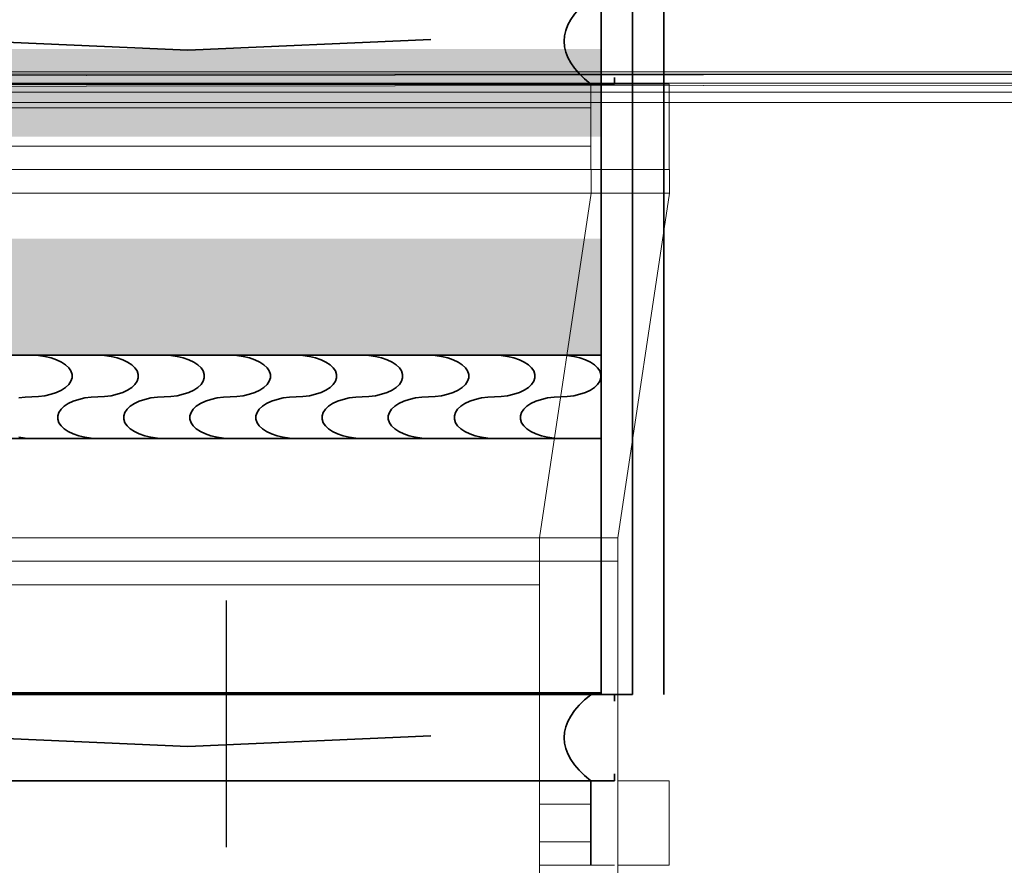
# Model space of a CAD drawing. Header units: millimetres. Extents: x -1465 to 393277, y -3788 to 454312.
# Tile 80 of 256: x 18986 to 20244, y 10342 to 11421. Entities that reach past the tile are written whole.
import ezdxf

# ---------------------------------------------------------------- set-up
doc = ezdxf.new("R2010")
doc.units = ezdxf.units.MM
doc.header["$XCLIPFRAME"] = 2
doc.linetypes.add('Dashed2cust', pattern=[50, 25, -25])
for name, color, linetype in [('FLUID-N2', 8, 'Continuous'), ('FLUID-N2-INS', 8, 'Continuous'), ('FLUID-W2', 8, 'Continuous'), ('FLUID-W2-150-ARRDU', 8, 'Continuous'), ('FLUID-W2-INS', 8, 'Continuous'), ('Konstrukcja - Dach', 8, 'Continuous'), ('niebieska', 8, 'Continuous')]:
    doc.layers.add(name, color=color, linetype=linetype)
picture_1 = doc.add_image_def('image1.bmp', size_in_pixel=(951, 911))

msp = doc.modelspace()

# ---------------------------------------------------------------- hatches: boundary and pattern name
at = {"layer": 'niebieska', "linetype": 'Continuous', "lineweight": 18, "ltscale": 100}
msp.add_hatch(color=8, dxfattribs=at).paths.add_polyline_path([(19728.8, 11383.8), (17911.8, 11383.8), (17911.8, 11271.8), (19728.8, 11271.8)])
at = {"layer": 'niebieska', "linetype": 'Continuous', "lineweight": 0, "ltscale": 100}
msp.add_hatch(color=8, dxfattribs=at).paths.add_polyline_path([(19728.8, 11141.8), (17911.8, 11141.8), (17911.8, 10992.8), (19728.8, 10992.8)])

# ---------------------------------------------------------------- linework, layer by layer
at = {"color": 8, "linetype": 'Dashed2cust', "lineweight": 35, "ltscale": 100}
msp.add_line((19808.8, 12527.8), (19808.8, 10559.8), dxfattribs=at)
at = {"color": 8, "linetype": 'Continuous', "lineweight": 35, "ltscale": 100}
for p, q in [((19728.8, 11448.8), (19728.8, 10561.8)), ((19768.8, 11448.8), (19768.8, 10559.8)), ((17911.8, 10561.8), (19728.8, 10561.8)), ((17911.8, 10559.8), (19728.8, 10559.8)), ((19715.8, 10559.8), (19715.8, 10561.8)), ((19728.8, 10559.8), (19768.8, 10559.8))]:
    msp.add_line(p, q, dxfattribs=at)
at = {"color": 8, "linetype": 'Continuous', "lineweight": 35, "ltscale": 100, "flags": 128}
for points in [[(17871.8, 12527.8), (19728.8, 12527.8), (19728.8, 10559.8), (17871.8, 10559.8)], [(17911.8, 10992.8), (17911.8, 10886.8), (19728.8, 10886.8), (19728.8, 10992.8)]]:
    msp.add_lwpolyline(points, close=True, dxfattribs=at)
for points in [[(19511.4, 11395.9), (19201, 11382.3), (18823.1, 11399.1), (18463.2, 11383.4), (18130.2, 11402.2)], [(17894.8, 11347.4), (17894.8, 11338.8), (19745.8, 11338.8), (19745.8, 11347.4)], [(19001.9, 10992.8), (19010.3, 10992.4), (19018.6, 10991.4), (19026.4, 10989.6), (19033.5, 10987.2), (19039.8, 10984.2), (19045, 10980.8), (19049.1, 10976.9), (19051.8, 10972.8), (19053.2, 10968.5), (19053.2, 10964.1), (19051.8, 10959.8), (19049.1, 10955.7), (19045, 10951.8), (19039.8, 10948.4), (19033.5, 10945.4), (19026.4, 10943), (19018.6, 10941.2), (19010.3, 10940.2), (19001.9, 10939.8), (18993.4, 10939.4), (18985.1, 10938.4)], [(19086.3, 10992.8), (19094.8, 10992.4), (19103, 10991.4), (19110.8, 10989.6), (19117.9, 10987.2), (19124.2, 10984.2), (19129.4, 10980.8), (19133.5, 10976.9), (19136.3, 10972.8), (19137.7, 10968.5), (19137.7, 10964.1), (19136.3, 10959.8), (19133.5, 10955.7), (19129.4, 10951.8), (19124.2, 10948.4), (19117.9, 10945.4), (19110.8, 10943), (19103, 10941.2), (19094.8, 10940.2), (19086.3, 10939.8), (19077.8, 10939.4), (19069.5, 10938.4), (19061.7, 10936.6), (19054.6, 10934.2), (19048.3, 10931.2), (19043.1, 10927.8), (19039.1, 10923.9), (19036.3, 10919.8), (19034.9, 10915.5), (19034.9, 10911.1), (19036.3, 10906.8), (19039.1, 10902.7), (19043.1, 10898.8), (19048.3, 10895.4), (19054.6, 10892.4), (19061.7, 10890), (19069.5, 10888.2), (19077.8, 10887.2), (19086.3, 10886.8)], [(19170.7, 10992.8), (19179.2, 10992.4), (19187.4, 10991.4), (19195.2, 10989.6), (19202.4, 10987.2), (19208.6, 10984.2), (19213.9, 10980.8), (19217.9, 10976.9), (19220.7, 10972.8), (19222.1, 10968.5), (19222.1, 10964.1), (19220.7, 10959.8), (19217.9, 10955.7), (19213.9, 10951.8), (19208.6, 10948.4), (19202.4, 10945.4), (19195.2, 10943), (19187.4, 10941.2), (19179.2, 10940.2), (19170.7, 10939.8), (19162.2, 10939.4), (19154, 10938.4), (19146.2, 10936.6), (19139, 10934.2), (19132.8, 10931.2), (19127.5, 10927.8), (19123.5, 10923.9), (19120.7, 10919.8), (19119.3, 10915.5), (19119.3, 10911.1), (19120.7, 10906.8), (19123.5, 10902.7), (19127.5, 10898.8), (19132.8, 10895.4), (19139, 10892.4), (19146.2, 10890), (19154, 10888.2), (19162.2, 10887.2), (19170.7, 10886.8)], [(19255.1, 10992.8), (19263.6, 10992.4), (19271.9, 10991.4), (19279.7, 10989.6), (19286.8, 10987.2), (19293, 10984.2), (19298.3, 10980.8), (19302.3, 10976.9), (19305.1, 10972.8), (19306.5, 10968.5), (19306.5, 10964.1), (19305.1, 10959.8), (19302.3, 10955.7), (19298.3, 10951.8), (19293, 10948.4), (19286.8, 10945.4), (19279.7, 10943), (19271.9, 10941.2), (19263.6, 10940.2), (19255.1, 10939.8), (19246.6, 10939.4), (19238.4, 10938.4), (19230.6, 10936.6), (19223.4, 10934.2), (19217.2, 10931.2), (19211.9, 10927.8), (19207.9, 10923.9), (19205.1, 10919.8), (19203.7, 10915.5), (19203.7, 10911.1), (19205.1, 10906.8), (19207.9, 10902.7), (19211.9, 10898.8), (19217.2, 10895.4), (19223.4, 10892.4), (19230.6, 10890), (19238.4, 10888.2), (19246.6, 10887.2), (19255.1, 10886.8)], [(19339.5, 10992.8), (19348, 10992.4), (19356.3, 10991.4), (19364.1, 10989.6), (19371.2, 10987.2), (19377.5, 10984.2), (19382.7, 10980.8), (19386.7, 10976.9), (19389.5, 10972.8), (19390.9, 10968.5), (19390.9, 10964.1), (19389.5, 10959.8), (19386.7, 10955.7), (19382.7, 10951.8), (19377.5, 10948.4), (19371.2, 10945.4), (19364.1, 10943), (19356.3, 10941.2), (19348, 10940.2), (19339.5, 10939.8), (19331, 10939.4), (19322.8, 10938.4), (19315, 10936.6), (19307.9, 10934.2), (19301.6, 10931.2), (19296.4, 10927.8), (19292.3, 10923.9), (19289.5, 10919.8), (19288.1, 10915.5), (19288.1, 10911.1), (19289.5, 10906.8), (19292.3, 10902.7), (19296.4, 10898.8), (19301.6, 10895.4), (19307.9, 10892.4), (19315, 10890), (19322.8, 10888.2), (19331, 10887.2), (19339.5, 10886.8)], [(19423.9, 10992.8), (19432.4, 10992.4), (19440.7, 10991.4), (19448.5, 10989.6), (19455.6, 10987.2), (19461.9, 10984.2), (19467.1, 10980.8), (19471.2, 10976.9), (19473.9, 10972.8), (19475.3, 10968.5), (19475.3, 10964.1), (19473.9, 10959.8), (19471.2, 10955.7), (19467.1, 10951.8), (19461.9, 10948.4), (19455.6, 10945.4), (19448.5, 10943), (19440.7, 10941.2), (19432.4, 10940.2), (19423.9, 10939.8), (19415.5, 10939.4), (19407.2, 10938.4), (19399.4, 10936.6), (19392.3, 10934.2), (19386, 10931.2), (19380.8, 10927.8), (19376.7, 10923.9), (19374, 10919.8), (19372.6, 10915.5), (19372.6, 10911.1), (19374, 10906.8), (19376.7, 10902.7), (19380.8, 10898.8), (19386, 10895.4), (19392.3, 10892.4), (19399.4, 10890), (19407.2, 10888.2), (19415.5, 10887.2), (19423.9, 10886.8)], [(19508.4, 10992.8), (19516.9, 10992.4), (19525.1, 10991.4), (19532.9, 10989.6), (19540, 10987.2), (19546.3, 10984.2), (19551.5, 10980.8), (19555.6, 10976.9), (19558.3, 10972.8), (19559.7, 10968.5), (19559.7, 10964.1), (19558.3, 10959.8), (19555.6, 10955.7), (19551.5, 10951.8), (19546.3, 10948.4), (19540, 10945.4), (19532.9, 10943), (19525.1, 10941.2), (19516.9, 10940.2), (19508.4, 10939.8), (19499.9, 10939.4), (19491.6, 10938.4), (19483.8, 10936.6), (19476.7, 10934.2), (19470.4, 10931.2), (19465.2, 10927.8), (19461.1, 10923.9), (19458.4, 10919.8), (19457, 10915.5), (19457, 10911.1), (19458.4, 10906.8), (19461.1, 10902.7), (19465.2, 10898.8), (19470.4, 10895.4), (19476.7, 10892.4), (19483.8, 10890), (19491.6, 10888.2), (19499.9, 10887.2), (19508.4, 10886.8)], [(19592.8, 10992.8), (19601.3, 10992.4), (19609.5, 10991.4), (19617.3, 10989.6), (19624.5, 10987.2), (19630.7, 10984.2), (19635.9, 10980.8), (19640, 10976.9), (19642.8, 10972.8), (19644.2, 10968.5), (19644.2, 10964.1), (19642.8, 10959.8), (19640, 10955.7), (19635.9, 10951.8), (19630.7, 10948.4), (19624.5, 10945.4), (19617.3, 10943), (19609.5, 10941.2), (19601.3, 10940.2), (19592.8, 10939.8), (19584.3, 10939.4), (19576, 10938.4), (19568.2, 10936.6), (19561.1, 10934.2), (19554.8, 10931.2), (19549.6, 10927.8), (19545.6, 10923.9), (19542.8, 10919.8), (19541.4, 10915.5), (19541.4, 10911.1), (19542.8, 10906.8), (19545.6, 10902.7), (19549.6, 10898.8), (19554.8, 10895.4), (19561.1, 10892.4), (19568.2, 10890), (19576, 10888.2), (19584.3, 10887.2), (19592.8, 10886.8)], [(19677.2, 10992.8), (19685.7, 10992.4), (19693.9, 10991.4), (19701.7, 10989.6), (19708.9, 10987.2), (19715.1, 10984.2), (19720.4, 10980.8), (19724.4, 10976.9), (19727.2, 10972.8), (19728.6, 10968.5), (19728.6, 10964.1), (19727.2, 10959.8), (19724.4, 10955.7), (19720.4, 10951.8), (19715.1, 10948.4), (19708.9, 10945.4), (19701.7, 10943), (19693.9, 10941.2), (19685.7, 10940.2), (19677.2, 10939.8), (19668.7, 10939.4), (19660.5, 10938.4), (19652.7, 10936.6), (19645.5, 10934.2), (19639.3, 10931.2), (19634, 10927.8), (19630, 10923.9), (19627.2, 10919.8), (19625.8, 10915.5), (19625.8, 10911.1), (19627.2, 10906.8), (19630, 10902.7), (19634, 10898.8), (19639.3, 10895.4), (19645.5, 10892.4), (19652.7, 10890), (19660.5, 10888.2), (19668.7, 10887.2), (19677.2, 10886.8)], [(18985.1, 10888.2), (18993.4, 10887.2), (19001.9, 10886.8)], [(17894.8, 10551.2), (17894.8, 10559.8), (19745.8, 10559.8), (19745.8, 10551.2)], [(19511.4, 10506.9), (19201, 10493.3), (18823.1, 10510.1), (18463.2, 10494.4), (18130.2, 10513.2)], [(17894.8, 10458.4), (17894.8, 10449.8), (19745.8, 10449.8), (19745.8, 10458.4)]]:
    msp.add_lwpolyline(points, dxfattribs=at)
at = {"color": 8, "linetype": 'Continuous', "lineweight": 35, "ltscale": 100}
for centre in [(20514.9, 11393.7), (20514.9, 10504.7)]:
    msp.add_ellipse(centre, major_axis=(833.2, 0), ratio=0.23272, start_param=2.854685, end_param=3.428501, dxfattribs=at)
at = {"layer": 'FLUID-N2', "color": 8, "linetype": 'Continuous', "lineweight": 18, "ltscale": 100}
for p, q in [((19745.8, 10449.8), (19650, 10449.8)), ((19715.8, 10419.8), (19650, 10419.8)), ((19715.8, 10371.8), (19650, 10371.8)), ((19745.8, 10341.8), (19650, 10341.8))]:
    msp.add_line(p, q, dxfattribs=at)
at = {"layer": 'FLUID-N2', "color": 8, "linetype": 'Continuous', "lineweight": 35, "ltscale": 100}
msp.add_line((19715.8, 10449.8), (19715.8, 10341.8), dxfattribs=at)
at = {"layer": 'FLUID-N2-INS', "color": 8, "linetype": 'Continuous', "lineweight": 13, "ltscale": 100}
for p, q in [((19815.8, 10449.8), (19750, 10449.8)), ((19815.8, 10341.8), (19815.8, 10449.8)), ((19750, 10341.8), (19815.8, 10341.8))]:
    msp.add_line(p, q, dxfattribs=at)
at = {"layer": 'FLUID-W2', "color": 8, "linetype": 'Continuous', "lineweight": 0, "ltscale": 100}
for p, q in [((19715.8, 11338.8), (19715.8, 11229.8)), ((19716, 11229.9), (19716, 11199.9)), ((19716, 11199.9), (19650, 10759.9)), ((19650, 10759.9), (19650, 10729.9)), ((19650, 10729.9), (19650, 9791.9))]:
    msp.add_line(p, q, dxfattribs=at)
at = {"layer": 'FLUID-W2', "color": 8, "linetype": 'Continuous', "lineweight": 18, "ltscale": 100}
for p, q in [((19715.8, 11308.8), (17924.8, 11308.8)), ((19715.8, 11259.8), (17924.8, 11259.8)), ((19650, 10699.9), (18850, 10699.9))]:
    msp.add_line(p, q, dxfattribs=at)
at = {"layer": 'FLUID-W2-150-ARRDU', "color": 8, "linetype": 'Continuous', "lineweight": 25, "ltscale": 100, "flags": 128}
msp.add_lwpolyline([(19250, 10679.9), (19250, 10364.9)], dxfattribs=at)
at = {"layer": 'FLUID-W2-INS', "color": 8, "linetype": 'Continuous', "lineweight": 13, "ltscale": 100}
for p, q in [((19815.8, 11338.8), (17824.8, 11338.8)), ((19815.8, 11229.8), (19815.8, 11338.8)), ((17824.8, 11229.8), (19815.8, 11229.8)), ((19816, 11229.9), (17825, 11229.9)), ((19816, 11199.9), (19816, 11229.9)), ((17825, 11199.9), (19816, 11199.9)), ((19816, 11199.9), (19750, 10759.9)), ((19750, 10759.9), (18750, 10759.9)), ((19750, 10729.9), (19750, 10759.9)), ((18750, 10729.9), (19750, 10729.9)), ((19750, 10729.9), (18750, 10729.9)), ((19750, 9791.9), (19750, 10729.9))]:
    msp.add_line(p, q, dxfattribs=at)
at = {"layer": 'Konstrukcja - Dach', "color": 8, "linetype": 'Continuous', "lineweight": 13, "ltscale": 100, "flags": 128}
for points in [[(11980, 11354.7), (22616.8, 11354.7)], [(11980, 11342.5), (22616.8, 11353.8)], [(11980.3, 11342.5), (22617.1, 11353.8)], [(11980.3, 11351.5), (22617.1, 11351.5)], [(11980, 11328.9), (22616.8, 11340.2)], [(11980, 11340.2), (22616.8, 11340.2)], [(11980.3, 11328.9), (22617.1, 11340.2)], [(11980.3, 11340.2), (22617.1, 11340.2)], [(22616.8, 11328.9), (11980, 11328.9)], [(22616.8, 11328.9), (11980, 11328.9)], [(22617.1, 11328.9), (11980.3, 11328.9)], [(22617.1, 11328.9), (11980.3, 11328.9)], [(22616.8, 11315.3), (11980, 11315.3)], [(22616.8, 11315.3), (11980, 11315.3)], [(22617.1, 11315.3), (11980.3, 11315.3)], [(22617.1, 11315.3), (11980.3, 11315.3)]]:
    msp.add_lwpolyline(points, dxfattribs=at)

# ---------------------------------------------------------------- pictures from other files: only their frames are drawn
at = {"color": 8, "lineweight": 13}
image = msp.add_image(picture_1, insert=(17864.1, 12545.8), size_in_units=(1986, 1904.6), rotation=-90, dxfattribs=at)
image.set_boundary_path([(-0.5, -0.5), (950.5, 910.5)])

doc.saveas('drawing.dxf')
